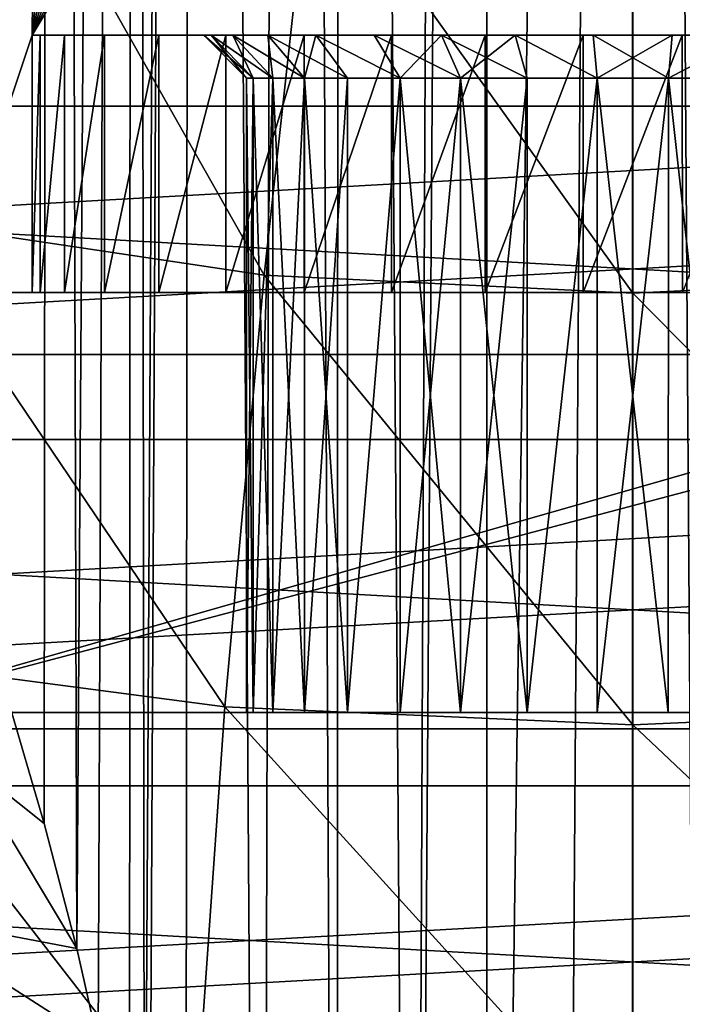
# Model space of a CAD drawing. Header units: millimetres. Extents: x -100 to 100, y -64 to 136.
# Tile 179 of 256: x -3.57 to 0.29, y 2.9 to 8.64. Entities that reach past the tile are written whole.
import ezdxf

# ---------------------------------------------------------------- set-up
doc = ezdxf.new("R2010")
doc.units = ezdxf.units.MM
doc.header["$LTSCALE"] = 159.143519
for name, color, linetype in [('436', 7, 'CONTINUOUS'), ('469', 7, 'CONTINUOUS'), ('470', 7, 'CONTINUOUS'), ('477', 7, 'CONTINUOUS'), ('483', 7, 'CONTINUOUS'), ('484', 7, 'CONTINUOUS'), ('486', 7, 'CONTINUOUS'), ('489', 7, 'CONTINUOUS'), ('495', 7, 'CONTINUOUS'), ('496', 7, 'CONTINUOUS'), ('497', 7, 'CONTINUOUS'), ('500', 7, 'CONTINUOUS'), ('501', 7, 'CONTINUOUS'), ('502', 7, 'CONTINUOUS'), ('503', 7, 'CONTINUOUS'), ('509', 7, 'CONTINUOUS'), ('53', 7, 'CONTINUOUS'), ('54', 7, 'CONTINUOUS')]:
    doc.layers.add(name, color=color, linetype=linetype)

msp = doc.modelspace()

# ---------------------------------------------------------------- linework, layer by layer
at = {"layer": '436', "color": 7, "linetype": 'CONTINUOUS', "true_color": 0x323232}
for points in [[(16.8932, 8.1353, 47.7), (15.8761, 9.9756, 47.7), (-16.8932, 8.1353, 47.7), (16.8932, 8.1353, 47.7)], [(15.8761, 9.9756, 47.7), (-15.8761, 9.9756, 47.7), (-16.8932, 8.1353, 47.7), (15.8761, 9.9756, 47.7)], [(17.6978, 6.1927, 47.7), (16.8932, 8.1353, 47.7), (-17.6978, 6.1927, 47.7), (17.6978, 6.1927, 47.7)], [(16.8932, 8.1353, 47.7), (-16.8932, 8.1353, 47.7), (-17.6978, 6.1927, 47.7), (16.8932, 8.1353, 47.7)], [(18.2799, 4.1723, 47.7), (17.6978, 6.1927, 47.7), (-18.2799, 4.1723, 47.7), (18.2799, 4.1723, 47.7)], [(17.6978, 6.1927, 47.7), (-17.6978, 6.1927, 47.7), (-18.2799, 4.1723, 47.7), (17.6978, 6.1927, 47.7)], [(18.6321, 2.0994, 47.7), (18.2799, 4.1723, 47.7), (-18.6321, 2.0994, 47.7), (18.6321, 2.0994, 47.7)], [(18.2799, 4.1723, 47.7), (-18.2799, 4.1723, 47.7), (-18.6321, 2.0994, 47.7), (18.2799, 4.1723, 47.7)]]:
    msp.add_3dface(points, dxfattribs=at)
at = {"layer": '469', "linetype": 'CONTINUOUS'}
for points in [[(19.1136, 6.6881, 36.7427), (18.2446, 8.7861, 36.7427), (-19.1136, 6.6881, 36.7427), (19.1136, 6.6881, 36.7427)], [(18.2446, 8.7861, 36.7427), (-18.2446, 8.7861, 36.7427), (-19.1136, 6.6881, 36.7427), (18.2446, 8.7861, 36.7427)], [(19.7423, 4.506, 36.7427), (19.1136, 6.6881, 36.7427), (-19.7423, 4.506, 36.7427), (19.7423, 4.506, 36.7427)], [(19.1136, 6.6881, 36.7427), (-19.1136, 6.6881, 36.7427), (-19.7423, 4.506, 36.7427), (19.1136, 6.6881, 36.7427)], [(20.1227, 2.2673, 36.7427), (19.7423, 4.506, 36.7427), (-20.1227, 2.2673, 36.7427), (20.1227, 2.2673, 36.7427)], [(19.7423, 4.506, 36.7427), (-19.7423, 4.506, 36.7427), (-20.1227, 2.2673, 36.7427), (19.7423, 4.506, 36.7427)]]:
    msp.add_3dface(points, dxfattribs=at)
at = {"layer": '470', "linetype": 'CONTINUOUS'}
for points in [[(-16.8932, 8.1353, 47.6573), (-15.8761, 9.9756, 47.6573), (16.8932, 8.1353, 47.6573), (-16.8932, 8.1353, 47.6573)], [(-15.8761, 9.9756, 47.6573), (15.8761, 9.9756, 47.6573), (16.8932, 8.1353, 47.6573), (-15.8761, 9.9756, 47.6573)], [(-17.6978, 6.1927, 47.6573), (-16.8932, 8.1353, 47.6573), (17.6978, 6.1927, 47.6573), (-17.6978, 6.1927, 47.6573)], [(-16.8932, 8.1353, 47.6573), (16.8932, 8.1353, 47.6573), (17.6978, 6.1927, 47.6573), (-16.8932, 8.1353, 47.6573)], [(-18.2799, 4.1723, 47.6573), (-17.6978, 6.1927, 47.6573), (18.2799, 4.1723, 47.6573), (-18.2799, 4.1723, 47.6573)], [(-17.6978, 6.1927, 47.6573), (17.6978, 6.1927, 47.6573), (18.2799, 4.1723, 47.6573), (-17.6978, 6.1927, 47.6573)], [(-18.6321, 2.0994, 47.6573), (-18.2799, 4.1723, 47.6573), (18.6321, 2.0994, 47.6573), (-18.6321, 2.0994, 47.6573)], [(-18.2799, 4.1723, 47.6573), (18.2799, 4.1723, 47.6573), (18.6321, 2.0994, 47.6573), (-18.2799, 4.1723, 47.6573)]]:
    msp.add_3dface(points, dxfattribs=at)
at = {"layer": '477', "color": 7, "linetype": 'CONTINUOUS', "true_color": 0xaaaaaa}
for points in [[(0, 20.3168, 102.5), (1.1361, 20.2849, 102.5), (-3.5, 8.55, 102.5), (0, 20.3168, 102.5)], [(-1.1361, 20.2849, 102.5), (0, 20.3168, 102.5), (-3.5, 8.55, 102.5), (-1.1361, 20.2849, 102.5)], [(1.1361, 20.2849, 102.5), (2.2695, 20.1893, 102.5), (-3.5, 8.55, 102.5), (1.1361, 20.2849, 102.5)], [(-2.2695, 20.1893, 102.5), (-1.1361, 20.2849, 102.5), (-3.5, 8.55, 102.5), (-2.2695, 20.1893, 102.5)], [(2.2695, 20.1893, 102.5), (3.3947, 20.0305, 102.5), (-3.5, 8.55, 102.5), (2.2695, 20.1893, 102.5)], [(-3.3947, 20.0305, 102.5), (-2.2695, 20.1893, 102.5), (-3.5, 8.55, 102.5), (-3.3947, 20.0305, 102.5)], [(-4.5095, 19.8087, 102.5), (-3.3947, 20.0305, 102.5), (-4, 7.05, 102.5), (-4.5095, 19.8087, 102.5)], [(-4, 7.05, 102.5), (-3.3947, 20.0305, 102.5), (-3.5, 8.55, 102.5), (-4, 7.05, 102.5)], [(3.3947, 20.0305, 102.5), (3.5, 8.55, 102.5), (-3.5, 8.55, 102.5), (3.3947, 20.0305, 102.5)], [(-3.5, 7.05, 102.5), (-4, 7.05, 102.5), (-3.5, 8.55, 102.5), (-3.5, 7.05, 102.5)]]:
    msp.add_3dface(points, dxfattribs=at)
at = {"layer": '483', "color": 7, "linetype": 'CONTINUOUS', "true_color": 0xaaaaaa}
for points in [[(4, 7.05, 85.5), (4.521, 7.0044, 85.5), (-4.55, 4.6, 85.5), (4, 7.05, 85.5)], [(-4, 7.05, 85.5), (4, 7.05, 85.5), (-4.55, 4.6, 85.5), (-4, 7.05, 85.5)], [(-4.55, 4.6, 85.5), (4.521, 7.0044, 85.5), (4.55, 4.6, 85.5), (-4.55, 4.6, 85.5)]]:
    msp.add_3dface(points, dxfattribs=at)
at = {"layer": '484', "color": 7, "linetype": 'CONTINUOUS', "true_color": 0xaaaaaa}
for points in [[(-4, 7.05, 102.5), (-3.5, 7.05, 102.5), (-3.5, 7.05, 92.5), (-4, 7.05, 102.5)], [(-4, 7.05, 85.5), (-4, 7.05, 102.5), (-3.5, 7.05, 92.5), (-4, 7.05, 85.5)], [(4, 7.05, 85.5), (-4, 7.05, 85.5), (-1.9144, 7.05, 89.57), (4, 7.05, 85.5)], [(-1.9144, 7.05, 89.57), (-4, 7.05, 85.5), (-2.3706, 7.05, 89.925), (-1.9144, 7.05, 89.57)], [(-2.3706, 7.05, 89.925), (-4, 7.05, 85.5), (-2.7619, 7.05, 90.3501), (-2.3706, 7.05, 89.925)], [(-2.7619, 7.05, 90.3501), (-4, 7.05, 85.5), (-3.0782, 7.05, 90.8342), (-2.7619, 7.05, 90.3501)], [(-3.0782, 7.05, 90.8342), (-4, 7.05, 85.5), (-3.3104, 7.05, 91.3636), (-3.0782, 7.05, 90.8342)], [(-3.3104, 7.05, 91.3636), (-4, 7.05, 85.5), (-3.4522, 7.05, 91.9238), (-3.3104, 7.05, 91.3636)], [(-3.4522, 7.05, 91.9238), (-4, 7.05, 85.5), (-3.5, 7.05, 92.5), (-3.4522, 7.05, 91.9238)], [(-1.4057, 7.05, 89.2947), (4, 7.05, 85.5), (-1.9144, 7.05, 89.57), (-1.4057, 7.05, 89.2947)], [(-0.8592, 7.05, 89.1071), (4, 7.05, 85.5), (-1.4057, 7.05, 89.2947), (-0.8592, 7.05, 89.1071)], [(-0.2892, 7.05, 89.012), (4, 7.05, 85.5), (-0.8592, 7.05, 89.1071), (-0.2892, 7.05, 89.012)], [(0.2892, 7.05, 89.012), (4, 7.05, 85.5), (-0.2892, 7.05, 89.012), (0.2892, 7.05, 89.012)]]:
    msp.add_3dface(points, dxfattribs=at)
at = {"layer": '486', "color": 7, "linetype": 'CONTINUOUS', "true_color": 0xaaaaaa}
for points in [[(4.55, 4.6, 100.5), (4.55, -4.5, 100.5), (-4.55, -4.5, 100.5), (4.55, 4.6, 100.5)], [(-4.55, 4.6, 100.5), (4.55, 4.6, 100.5), (-4.55, -4.5, 100.5), (-4.55, 4.6, 100.5)]]:
    msp.add_3dface(points, dxfattribs=at)
at = {"layer": '489', "color": 7, "linetype": 'CONTINUOUS', "true_color": 0xaaaaaa}
for points in [[(-4.55, 4.6, 85.5), (4.55, 4.6, 85.5), (1.3559, 4.6, 90.7045), (-4.55, 4.6, 85.5)], [(-4.55, 4.6, 100.5), (-4.55, 4.6, 85.5), (-2.0981, 4.6, 93.3128), (-4.55, 4.6, 100.5)], [(-2.0981, 4.6, 93.3128), (-4.55, 4.6, 85.5), (-2.2117, 4.6, 92.9136), (-2.0981, 4.6, 93.3128)], [(-2.2117, 4.6, 92.9136), (-4.55, 4.6, 85.5), (-2.25, 4.6, 92.5), (-2.2117, 4.6, 92.9136)], [(-2.25, 4.6, 92.5), (-4.55, 4.6, 85.5), (-2.2117, 4.6, 92.0864), (-2.25, 4.6, 92.5)], [(-2.2117, 4.6, 92.0864), (-4.55, 4.6, 85.5), (-2.0981, 4.6, 91.6872), (-2.2117, 4.6, 92.0864)], [(-2.0981, 4.6, 91.6872), (-4.55, 4.6, 85.5), (-1.913, 4.6, 91.3156), (-2.0981, 4.6, 91.6872)], [(-1.913, 4.6, 91.3156), (-4.55, 4.6, 85.5), (-1.6627, 4.6, 90.9841), (-1.913, 4.6, 91.3156)], [(-1.6627, 4.6, 90.9841), (-4.55, 4.6, 85.5), (-1.3559, 4.6, 90.7045), (-1.6627, 4.6, 90.9841)], [(-1.3559, 4.6, 90.7045), (-4.55, 4.6, 85.5), (-1.003, 4.6, 90.4859), (-1.3559, 4.6, 90.7045)], [(-1.003, 4.6, 90.4859), (-4.55, 4.6, 85.5), (-0.6157, 4.6, 90.3359), (-1.003, 4.6, 90.4859)], [(-0.6157, 4.6, 90.3359), (-4.55, 4.6, 85.5), (-0.2075, 4.6, 90.2596), (-0.6157, 4.6, 90.3359)], [(-0.2075, 4.6, 90.2596), (-4.55, 4.6, 85.5), (0.2075, 4.6, 90.2596), (-0.2075, 4.6, 90.2596)], [(0.2075, 4.6, 90.2596), (-4.55, 4.6, 85.5), (0.6157, 4.6, 90.3359), (0.2075, 4.6, 90.2596)], [(0.6157, 4.6, 90.3359), (-4.55, 4.6, 85.5), (1.003, 4.6, 90.4859), (0.6157, 4.6, 90.3359)], [(1.003, 4.6, 90.4859), (-4.55, 4.6, 85.5), (1.3559, 4.6, 90.7045), (1.003, 4.6, 90.4859)], [(4.55, 4.6, 100.5), (-4.55, 4.6, 100.5), (-1.6627, 4.6, 94.0159), (4.55, 4.6, 100.5)], [(-1.6627, 4.6, 94.0159), (-4.55, 4.6, 100.5), (-1.913, 4.6, 93.6844), (-1.6627, 4.6, 94.0159)], [(-1.913, 4.6, 93.6844), (-4.55, 4.6, 100.5), (-2.0981, 4.6, 93.3128), (-1.913, 4.6, 93.6844)], [(-1.3559, 4.6, 94.2955), (4.55, 4.6, 100.5), (-1.6627, 4.6, 94.0159), (-1.3559, 4.6, 94.2955)], [(-1.003, 4.6, 94.5141), (4.55, 4.6, 100.5), (-1.3559, 4.6, 94.2955), (-1.003, 4.6, 94.5141)], [(-0.6157, 4.6, 94.6641), (4.55, 4.6, 100.5), (-1.003, 4.6, 94.5141), (-0.6157, 4.6, 94.6641)], [(-0.2075, 4.6, 94.7404), (4.55, 4.6, 100.5), (-0.6157, 4.6, 94.6641), (-0.2075, 4.6, 94.7404)], [(0.2075, 4.6, 94.7404), (4.55, 4.6, 100.5), (-0.2075, 4.6, 94.7404), (0.2075, 4.6, 94.7404)], [(0.6157, 4.6, 94.6641), (4.55, 4.6, 100.5), (0.2075, 4.6, 94.7404), (0.6157, 4.6, 94.6641)]]:
    msp.add_3dface(points, dxfattribs=at)
at = {"layer": '495', "color": 7, "linetype": 'CONTINUOUS', "true_color": 0xaaaaaa}
for points in [[(-3.5, 8.55, 102.5), (3.5, 8.55, 102.5), (3.5, 8.55, 92.5), (-3.5, 8.55, 102.5)], [(-3.5, 8.55, 92.5), (-3.5, 8.55, 102.5), (-2.5, 8.55, 92.5), (-3.5, 8.55, 92.5)], [(-3.5, 8.55, 102.5), (3.5, 8.55, 92.5), (1.8474, 8.55, 94.1844), (-3.5, 8.55, 102.5)], [(-2.5, 8.55, 92.5), (-3.5, 8.55, 102.5), (-2.4574, 8.55, 92.9595), (-2.5, 8.55, 92.5)], [(-2.4574, 8.55, 92.9595), (-3.5, 8.55, 102.5), (-2.3312, 8.55, 93.403), (-2.4574, 8.55, 92.9595)], [(-2.3312, 8.55, 93.403), (-3.5, 8.55, 102.5), (-2.1256, 8.55, 93.816), (-2.3312, 8.55, 93.403)], [(-2.1256, 8.55, 93.816), (-3.5, 8.55, 102.5), (-1.8474, 8.55, 94.1844), (-2.1256, 8.55, 93.816)], [(-1.8474, 8.55, 94.1844), (-3.5, 8.55, 102.5), (-1.5066, 8.55, 94.495), (-1.8474, 8.55, 94.1844)], [(-1.5066, 8.55, 94.495), (-3.5, 8.55, 102.5), (-1.1145, 8.55, 94.7378), (-1.5066, 8.55, 94.495)], [(-1.1145, 8.55, 94.7378), (-3.5, 8.55, 102.5), (-0.6841, 8.55, 94.9046), (-1.1145, 8.55, 94.7378)], [(-0.6841, 8.55, 94.9046), (-3.5, 8.55, 102.5), (-0.2305, 8.55, 94.9893), (-0.6841, 8.55, 94.9046)], [(-0.2305, 8.55, 94.9893), (-3.5, 8.55, 102.5), (0.2305, 8.55, 94.9893), (-0.2305, 8.55, 94.9893)], [(0.2305, 8.55, 94.9893), (-3.5, 8.55, 102.5), (0.6841, 8.55, 94.9046), (0.2305, 8.55, 94.9893)], [(0.6841, 8.55, 94.9046), (-3.5, 8.55, 102.5), (1.1145, 8.55, 94.7378), (0.6841, 8.55, 94.9046)], [(1.1145, 8.55, 94.7378), (-3.5, 8.55, 102.5), (1.5066, 8.55, 94.495), (1.1145, 8.55, 94.7378)], [(1.5066, 8.55, 94.495), (-3.5, 8.55, 102.5), (1.8474, 8.55, 94.1844), (1.5066, 8.55, 94.495)], [(-3.4522, 8.55, 91.9238), (-3.5, 8.55, 92.5), (-2.4574, 8.55, 92.0405), (-3.4522, 8.55, 91.9238)], [(-2.4574, 8.55, 92.0405), (-3.5, 8.55, 92.5), (-2.5, 8.55, 92.5), (-2.4574, 8.55, 92.0405)], [(-3.3104, 8.55, 91.3637), (-3.4522, 8.55, 91.9238), (-2.3312, 8.55, 91.597), (-3.3104, 8.55, 91.3637)], [(-2.3312, 8.55, 91.597), (-3.4522, 8.55, 91.9238), (-2.4574, 8.55, 92.0405), (-2.3312, 8.55, 91.597)], [(-3.0781, 8.55, 90.8341), (-3.3104, 8.55, 91.3637), (-2.1256, 8.55, 91.184), (-3.0781, 8.55, 90.8341)], [(-2.1256, 8.55, 91.184), (-3.3104, 8.55, 91.3637), (-2.3312, 8.55, 91.597), (-2.1256, 8.55, 91.184)], [(-2.762, 8.55, 90.3502), (-3.0781, 8.55, 90.8341), (-1.5066, 8.55, 90.505), (-2.762, 8.55, 90.3502)], [(-1.5066, 8.55, 90.505), (-3.0781, 8.55, 90.8341), (-1.8474, 8.55, 90.8156), (-1.5066, 8.55, 90.505)], [(-1.8474, 8.55, 90.8156), (-3.0781, 8.55, 90.8341), (-2.1256, 8.55, 91.184), (-1.8474, 8.55, 90.8156)], [(-2.3707, 8.55, 89.9251), (-2.762, 8.55, 90.3502), (-0.2305, 8.55, 90.0107), (-2.3707, 8.55, 89.9251)], [(-0.2305, 8.55, 90.0107), (-2.762, 8.55, 90.3502), (-0.6841, 8.55, 90.0954), (-0.2305, 8.55, 90.0107)], [(-0.6841, 8.55, 90.0954), (-2.762, 8.55, 90.3502), (-1.1145, 8.55, 90.2622), (-0.6841, 8.55, 90.0954)], [(-1.1145, 8.55, 90.2622), (-2.762, 8.55, 90.3502), (-1.5066, 8.55, 90.505), (-1.1145, 8.55, 90.2622)], [(-1.9141, 8.55, 89.5698), (-2.3707, 8.55, 89.9251), (1.9141, 8.55, 89.5698), (-1.9141, 8.55, 89.5698)], [(1.9141, 8.55, 89.5698), (-2.3707, 8.55, 89.9251), (2.3707, 8.55, 89.9251), (1.9141, 8.55, 89.5698)], [(2.3707, 8.55, 89.9251), (-2.3707, 8.55, 89.9251), (-0.2305, 8.55, 90.0107), (2.3707, 8.55, 89.9251)], [(-1.406, 8.55, 89.2948), (-1.9141, 8.55, 89.5698), (1.406, 8.55, 89.2948), (-1.406, 8.55, 89.2948)], [(1.406, 8.55, 89.2948), (-1.9141, 8.55, 89.5698), (1.9141, 8.55, 89.5698), (1.406, 8.55, 89.2948)], [(-0.8592, 8.55, 89.1071), (-1.406, 8.55, 89.2948), (0.8592, 8.55, 89.1071), (-0.8592, 8.55, 89.1071)], [(0.8592, 8.55, 89.1071), (-1.406, 8.55, 89.2948), (1.406, 8.55, 89.2948), (0.8592, 8.55, 89.1071)], [(-0.2888, 8.55, 89.0119), (-0.8592, 8.55, 89.1071), (0.2888, 8.55, 89.0119), (-0.2888, 8.55, 89.0119)], [(0.2888, 8.55, 89.0119), (-0.8592, 8.55, 89.1071), (0.8592, 8.55, 89.1071), (0.2888, 8.55, 89.0119)], [(0.2305, 8.55, 90.0107), (2.3707, 8.55, 89.9251), (-0.2305, 8.55, 90.0107), (0.2305, 8.55, 90.0107)], [(0.6841, 8.55, 90.0954), (2.3707, 8.55, 89.9251), (0.2305, 8.55, 90.0107), (0.6841, 8.55, 90.0954)]]:
    msp.add_3dface(points, dxfattribs=at)
at = {"layer": '496', "color": 7, "linetype": 'CONTINUOUS', "true_color": 0xaaaaaa}
for points in [[(-3.4522, 7.05, 91.9238), (-3.5, 7.05, 92.5), (-3.4522, 8.55, 91.9238), (-3.4522, 7.05, 91.9238)], [(-3.5, 7.05, 92.5), (-3.5, 8.55, 92.5), (-3.4522, 8.55, 91.9238), (-3.5, 7.05, 92.5)], [(-3.3104, 7.05, 91.3636), (-3.4522, 7.05, 91.9238), (-3.3104, 8.55, 91.3637), (-3.3104, 7.05, 91.3636)], [(-3.4522, 7.05, 91.9238), (-3.4522, 8.55, 91.9238), (-3.3104, 8.55, 91.3637), (-3.4522, 7.05, 91.9238)], [(-3.0782, 7.05, 90.8342), (-3.3104, 7.05, 91.3636), (-3.0781, 8.55, 90.8341), (-3.0782, 7.05, 90.8342)], [(-3.3104, 7.05, 91.3636), (-3.3104, 8.55, 91.3637), (-3.0781, 8.55, 90.8341), (-3.3104, 7.05, 91.3636)], [(-2.7619, 7.05, 90.3501), (-3.0782, 7.05, 90.8342), (-2.762, 8.55, 90.3502), (-2.7619, 7.05, 90.3501)], [(-3.0782, 7.05, 90.8342), (-3.0781, 8.55, 90.8341), (-2.762, 8.55, 90.3502), (-3.0782, 7.05, 90.8342)], [(-2.7619, 7.05, 90.3501), (-2.762, 8.55, 90.3502), (-2.3707, 8.55, 89.9251), (-2.7619, 7.05, 90.3501)], [(-2.3706, 7.05, 89.925), (-2.7619, 7.05, 90.3501), (-2.3707, 8.55, 89.9251), (-2.3706, 7.05, 89.925)], [(-2.3706, 7.05, 89.925), (-2.3707, 8.55, 89.9251), (-1.9141, 8.55, 89.5698), (-2.3706, 7.05, 89.925)], [(-1.9144, 7.05, 89.57), (-2.3706, 7.05, 89.925), (-1.9141, 8.55, 89.5698), (-1.9144, 7.05, 89.57)], [(-1.4057, 7.05, 89.2947), (-1.9144, 7.05, 89.57), (-1.406, 8.55, 89.2948), (-1.4057, 7.05, 89.2947)], [(-1.9144, 7.05, 89.57), (-1.9141, 8.55, 89.5698), (-1.406, 8.55, 89.2948), (-1.9144, 7.05, 89.57)], [(-1.4057, 7.05, 89.2947), (-1.406, 8.55, 89.2948), (-0.8592, 8.55, 89.1071), (-1.4057, 7.05, 89.2947)], [(-0.8592, 7.05, 89.1071), (-1.4057, 7.05, 89.2947), (-0.8592, 8.55, 89.1071), (-0.8592, 7.05, 89.1071)], [(-0.2892, 7.05, 89.012), (-0.8592, 7.05, 89.1071), (-0.2888, 8.55, 89.0119), (-0.2892, 7.05, 89.012)], [(-0.8592, 7.05, 89.1071), (-0.8592, 8.55, 89.1071), (-0.2888, 8.55, 89.0119), (-0.8592, 7.05, 89.1071)], [(0.2892, 7.05, 89.012), (-0.2892, 7.05, 89.012), (0.2888, 8.55, 89.0119), (0.2892, 7.05, 89.012)], [(-0.2892, 7.05, 89.012), (-0.2888, 8.55, 89.0119), (0.2888, 8.55, 89.0119), (-0.2892, 7.05, 89.012)], [(0.2892, 7.05, 89.012), (0.2888, 8.55, 89.0119), (0.8592, 8.55, 89.1071), (0.2892, 7.05, 89.012)]]:
    msp.add_3dface(points, dxfattribs=at)
at = {"layer": '497', "color": 7, "linetype": 'CONTINUOUS', "true_color": 0xaaaaaa}
for points in [[(-3.5, 7.05, 102.5), (-3.5, 8.55, 102.5), (-3.5, 8.55, 92.5), (-3.5, 7.05, 102.5)], [(-3.5, 7.05, 92.5), (-3.5, 7.05, 102.5), (-3.5, 8.55, 92.5), (-3.5, 7.05, 92.5)]]:
    msp.add_3dface(points, dxfattribs=at)
at = {"layer": '500', "color": 7, "linetype": 'CONTINUOUS', "true_color": 0xaaaaaa}
for points in [[(-2.25, 4.6, 92.5), (-2.2117, 4.6, 92.0864), (-2.25, 8.3, 92.5), (-2.25, 4.6, 92.5)], [(-2.25, 8.3, 92.5), (-2.2117, 4.6, 92.0864), (-2.2117, 8.3, 92.0864), (-2.25, 8.3, 92.5)], [(-2.2117, 4.6, 92.0864), (-2.0981, 4.6, 91.6872), (-2.2117, 8.3, 92.0864), (-2.2117, 4.6, 92.0864)], [(-2.2117, 8.3, 92.0864), (-2.0981, 4.6, 91.6872), (-2.0981, 8.3, 91.6874), (-2.2117, 8.3, 92.0864)], [(-2.0981, 4.6, 91.6872), (-1.913, 4.6, 91.3156), (-2.0981, 8.3, 91.6874), (-2.0981, 4.6, 91.6872)], [(-2.0981, 8.3, 91.6874), (-1.913, 4.6, 91.3156), (-1.9129, 8.3, 91.3154), (-2.0981, 8.3, 91.6874)], [(-1.913, 4.6, 91.3156), (-1.6627, 4.6, 90.9841), (-1.9129, 8.3, 91.3154), (-1.913, 4.6, 91.3156)], [(-1.9129, 8.3, 91.3154), (-1.6627, 4.6, 90.9841), (-1.6627, 8.3, 90.9841), (-1.9129, 8.3, 91.3154)], [(-1.6627, 4.6, 90.9841), (-1.3559, 4.6, 90.7045), (-1.3561, 8.3, 90.7046), (-1.6627, 4.6, 90.9841)], [(-1.6627, 8.3, 90.9841), (-1.6627, 4.6, 90.9841), (-1.3561, 8.3, 90.7046), (-1.6627, 8.3, 90.9841)], [(-1.3559, 4.6, 90.7045), (-1.003, 4.6, 90.4859), (-1.3561, 8.3, 90.7046), (-1.3559, 4.6, 90.7045)], [(-1.3561, 8.3, 90.7046), (-1.003, 4.6, 90.4859), (-1.0028, 8.3, 90.4858), (-1.3561, 8.3, 90.7046)], [(-1.003, 4.6, 90.4859), (-0.6157, 4.6, 90.3359), (-1.0028, 8.3, 90.4858), (-1.003, 4.6, 90.4859)], [(-1.0028, 8.3, 90.4858), (-0.6157, 4.6, 90.3359), (-0.6157, 8.3, 90.3359), (-1.0028, 8.3, 90.4858)], [(-0.6157, 4.6, 90.3359), (-0.2075, 4.6, 90.2596), (-0.2078, 8.3, 90.2596), (-0.6157, 4.6, 90.3359)], [(-0.6157, 8.3, 90.3359), (-0.6157, 4.6, 90.3359), (-0.2078, 8.3, 90.2596), (-0.6157, 8.3, 90.3359)], [(-0.2075, 4.6, 90.2596), (0.2075, 4.6, 90.2596), (-0.2078, 8.3, 90.2596), (-0.2075, 4.6, 90.2596)], [(-0.2078, 8.3, 90.2596), (0.2075, 4.6, 90.2596), (0.2078, 8.3, 90.2596), (-0.2078, 8.3, 90.2596)], [(0.2075, 4.6, 90.2596), (0.6157, 4.6, 90.3359), (0.2078, 8.3, 90.2596), (0.2075, 4.6, 90.2596)], [(0.2078, 8.3, 90.2596), (0.6157, 4.6, 90.3359), (0.6157, 8.3, 90.3359), (0.2078, 8.3, 90.2596)]]:
    msp.add_3dface(points, dxfattribs=at)
at = {"layer": '501', "color": 7, "linetype": 'CONTINUOUS', "true_color": 0xaaaaaa}
for points in [[(-2.4574, 8.55, 92.0405), (-2.5, 8.55, 92.5), (-2.2117, 8.3, 92.0864), (-2.4574, 8.55, 92.0405)], [(-2.5, 8.55, 92.5), (-2.25, 8.3, 92.5), (-2.2117, 8.3, 92.0864), (-2.5, 8.55, 92.5)], [(-2.3312, 8.55, 91.597), (-2.4574, 8.55, 92.0405), (-2.0981, 8.3, 91.6874), (-2.3312, 8.55, 91.597)], [(-2.4574, 8.55, 92.0405), (-2.2117, 8.3, 92.0864), (-2.0981, 8.3, 91.6874), (-2.4574, 8.55, 92.0405)], [(-2.1256, 8.55, 91.184), (-2.3312, 8.55, 91.597), (-1.9129, 8.3, 91.3154), (-2.1256, 8.55, 91.184)], [(-2.3312, 8.55, 91.597), (-2.0981, 8.3, 91.6874), (-1.9129, 8.3, 91.3154), (-2.3312, 8.55, 91.597)], [(-1.8474, 8.55, 90.8156), (-2.1256, 8.55, 91.184), (-1.6627, 8.3, 90.9841), (-1.8474, 8.55, 90.8156)], [(-2.1256, 8.55, 91.184), (-1.9129, 8.3, 91.3154), (-1.6627, 8.3, 90.9841), (-2.1256, 8.55, 91.184)], [(-1.5066, 8.55, 90.505), (-1.8474, 8.55, 90.8156), (-1.3561, 8.3, 90.7046), (-1.5066, 8.55, 90.505)], [(-1.8474, 8.55, 90.8156), (-1.6627, 8.3, 90.9841), (-1.3561, 8.3, 90.7046), (-1.8474, 8.55, 90.8156)], [(-1.1145, 8.55, 90.2622), (-1.5066, 8.55, 90.505), (-1.0028, 8.3, 90.4858), (-1.1145, 8.55, 90.2622)], [(-1.5066, 8.55, 90.505), (-1.3561, 8.3, 90.7046), (-1.0028, 8.3, 90.4858), (-1.5066, 8.55, 90.505)], [(-0.6841, 8.55, 90.0954), (-1.1145, 8.55, 90.2622), (-0.6157, 8.3, 90.3359), (-0.6841, 8.55, 90.0954)], [(-1.1145, 8.55, 90.2622), (-1.0028, 8.3, 90.4858), (-0.6157, 8.3, 90.3359), (-1.1145, 8.55, 90.2622)], [(-0.2305, 8.55, 90.0107), (-0.6841, 8.55, 90.0954), (-0.2078, 8.3, 90.2596), (-0.2305, 8.55, 90.0107)], [(-0.6841, 8.55, 90.0954), (-0.6157, 8.3, 90.3359), (-0.2078, 8.3, 90.2596), (-0.6841, 8.55, 90.0954)], [(0.2305, 8.55, 90.0107), (-0.2305, 8.55, 90.0107), (0.2078, 8.3, 90.2596), (0.2305, 8.55, 90.0107)], [(-0.2305, 8.55, 90.0107), (-0.2078, 8.3, 90.2596), (0.2078, 8.3, 90.2596), (-0.2305, 8.55, 90.0107)], [(0.6841, 8.55, 90.0954), (0.2305, 8.55, 90.0107), (0.2078, 8.3, 90.2596), (0.6841, 8.55, 90.0954)], [(0.6841, 8.55, 90.0954), (0.2078, 8.3, 90.2596), (0.6157, 8.3, 90.3359), (0.6841, 8.55, 90.0954)]]:
    msp.add_3dface(points, dxfattribs=at)
at = {"layer": '502', "color": 7, "linetype": 'CONTINUOUS', "true_color": 0xaaaaaa}
for points in [[(-2.2117, 4.6, 92.9136), (-2.25, 4.6, 92.5), (-2.2117, 8.3, 92.9136), (-2.2117, 4.6, 92.9136)], [(-2.25, 4.6, 92.5), (-2.25, 8.3, 92.5), (-2.2117, 8.3, 92.9136), (-2.25, 4.6, 92.5)], [(-2.0981, 4.6, 93.3128), (-2.2117, 4.6, 92.9136), (-2.0981, 8.3, 93.3126), (-2.0981, 4.6, 93.3128)], [(-2.0981, 8.3, 93.3126), (-2.2117, 4.6, 92.9136), (-2.2117, 8.3, 92.9136), (-2.0981, 8.3, 93.3126)], [(-1.913, 4.6, 93.6844), (-2.0981, 4.6, 93.3128), (-1.9129, 8.3, 93.6846), (-1.913, 4.6, 93.6844)], [(-1.9129, 8.3, 93.6846), (-2.0981, 4.6, 93.3128), (-2.0981, 8.3, 93.3126), (-1.9129, 8.3, 93.6846)], [(-1.6627, 4.6, 94.0159), (-1.913, 4.6, 93.6844), (-1.6627, 8.3, 94.0159), (-1.6627, 4.6, 94.0159)], [(-1.6627, 8.3, 94.0159), (-1.913, 4.6, 93.6844), (-1.9129, 8.3, 93.6846), (-1.6627, 8.3, 94.0159)], [(-1.3559, 4.6, 94.2955), (-1.6627, 4.6, 94.0159), (-1.3561, 8.3, 94.2954), (-1.3559, 4.6, 94.2955)], [(-1.3561, 8.3, 94.2954), (-1.6627, 4.6, 94.0159), (-1.6627, 8.3, 94.0159), (-1.3561, 8.3, 94.2954)], [(-1.0028, 8.3, 94.5142), (-1.3559, 4.6, 94.2955), (-1.3561, 8.3, 94.2954), (-1.0028, 8.3, 94.5142)], [(-1.003, 4.6, 94.5141), (-1.3559, 4.6, 94.2955), (-1.0028, 8.3, 94.5142), (-1.003, 4.6, 94.5141)], [(-0.6157, 4.6, 94.6641), (-1.003, 4.6, 94.5141), (-0.6157, 8.3, 94.6641), (-0.6157, 4.6, 94.6641)], [(-0.6157, 8.3, 94.6641), (-1.003, 4.6, 94.5141), (-1.0028, 8.3, 94.5142), (-0.6157, 8.3, 94.6641)], [(-0.2075, 4.6, 94.7404), (-0.6157, 4.6, 94.6641), (-0.2078, 8.3, 94.7404), (-0.2075, 4.6, 94.7404)], [(-0.2078, 8.3, 94.7404), (-0.6157, 4.6, 94.6641), (-0.6157, 8.3, 94.6641), (-0.2078, 8.3, 94.7404)], [(0.2078, 8.3, 94.7404), (-0.2075, 4.6, 94.7404), (-0.2078, 8.3, 94.7404), (0.2078, 8.3, 94.7404)], [(0.2075, 4.6, 94.7404), (-0.2075, 4.6, 94.7404), (0.2078, 8.3, 94.7404), (0.2075, 4.6, 94.7404)], [(0.6157, 4.6, 94.6641), (0.2075, 4.6, 94.7404), (0.2078, 8.3, 94.7404), (0.6157, 4.6, 94.6641)], [(0.6157, 8.3, 94.6641), (0.6157, 4.6, 94.6641), (0.2078, 8.3, 94.7404), (0.6157, 8.3, 94.6641)]]:
    msp.add_3dface(points, dxfattribs=at)
at = {"layer": '503', "color": 7, "linetype": 'CONTINUOUS', "true_color": 0xaaaaaa}
for points in [[(-2.5, 8.55, 92.5), (-2.4574, 8.55, 92.9595), (-2.25, 8.3, 92.5), (-2.5, 8.55, 92.5)], [(-2.4574, 8.55, 92.9595), (-2.3312, 8.55, 93.403), (-2.2117, 8.3, 92.9136), (-2.4574, 8.55, 92.9595)], [(-2.25, 8.3, 92.5), (-2.4574, 8.55, 92.9595), (-2.2117, 8.3, 92.9136), (-2.25, 8.3, 92.5)], [(-2.3312, 8.55, 93.403), (-2.1256, 8.55, 93.816), (-2.0981, 8.3, 93.3126), (-2.3312, 8.55, 93.403)], [(-2.3312, 8.55, 93.403), (-2.0981, 8.3, 93.3126), (-2.2117, 8.3, 92.9136), (-2.3312, 8.55, 93.403)], [(-2.1256, 8.55, 93.816), (-1.8474, 8.55, 94.1844), (-1.9129, 8.3, 93.6846), (-2.1256, 8.55, 93.816)], [(-2.1256, 8.55, 93.816), (-1.9129, 8.3, 93.6846), (-2.0981, 8.3, 93.3126), (-2.1256, 8.55, 93.816)], [(-1.8474, 8.55, 94.1844), (-1.6627, 8.3, 94.0159), (-1.9129, 8.3, 93.6846), (-1.8474, 8.55, 94.1844)], [(-1.8474, 8.55, 94.1844), (-1.5066, 8.55, 94.495), (-1.3561, 8.3, 94.2954), (-1.8474, 8.55, 94.1844)], [(-1.8474, 8.55, 94.1844), (-1.3561, 8.3, 94.2954), (-1.6627, 8.3, 94.0159), (-1.8474, 8.55, 94.1844)], [(-1.5066, 8.55, 94.495), (-1.1145, 8.55, 94.7378), (-1.3561, 8.3, 94.2954), (-1.5066, 8.55, 94.495)], [(-1.1145, 8.55, 94.7378), (-1.0028, 8.3, 94.5142), (-1.3561, 8.3, 94.2954), (-1.1145, 8.55, 94.7378)], [(-1.1145, 8.55, 94.7378), (-0.6841, 8.55, 94.9046), (-1.0028, 8.3, 94.5142), (-1.1145, 8.55, 94.7378)], [(-0.6841, 8.55, 94.9046), (-0.6157, 8.3, 94.6641), (-1.0028, 8.3, 94.5142), (-0.6841, 8.55, 94.9046)], [(-0.6841, 8.55, 94.9046), (-0.2305, 8.55, 94.9893), (-0.2078, 8.3, 94.7404), (-0.6841, 8.55, 94.9046)], [(-0.6841, 8.55, 94.9046), (-0.2078, 8.3, 94.7404), (-0.6157, 8.3, 94.6641), (-0.6841, 8.55, 94.9046)], [(-0.2305, 8.55, 94.9893), (0.2305, 8.55, 94.9893), (-0.2078, 8.3, 94.7404), (-0.2305, 8.55, 94.9893)], [(0.2305, 8.55, 94.9893), (0.2078, 8.3, 94.7404), (-0.2078, 8.3, 94.7404), (0.2305, 8.55, 94.9893)], [(0.2305, 8.55, 94.9893), (0.6841, 8.55, 94.9046), (0.2078, 8.3, 94.7404), (0.2305, 8.55, 94.9893)], [(0.6841, 8.55, 94.9046), (0.6157, 8.3, 94.6641), (0.2078, 8.3, 94.7404), (0.6841, 8.55, 94.9046)]]:
    msp.add_3dface(points, dxfattribs=at)
at = {"layer": '509', "color": 7, "linetype": 'CONTINUOUS', "true_color": 0xaaaaaa}
for points in [[(-4.2945, 7.4705, 105.3395), (-2.1472, 7.1512, 105.3796), (-3.7438, 9.9752, 105.2615), (-4.2945, 7.4705, 105.3395)], [(-3.7438, 9.9752, 105.2615), (-2.1472, 7.1512, 105.3796), (-1.8719, 9.6631, 105.2977), (-3.7438, 9.9752, 105.2615)], [(-2.1472, 7.1512, 105.3796), (0, 7.0448, 105.393), (-1.8719, 9.6631, 105.2977), (-2.1472, 7.1512, 105.3796)], [(-1.8719, 9.6631, 105.2977), (0, 7.0448, 105.393), (0, 9.5591, 105.3098), (-1.8719, 9.6631, 105.2977)], [(0, 9.5591, 105.3098), (2.1472, 7.1512, 105.3796), (1.8719, 9.6631, 105.2977), (0, 9.5591, 105.3098)], [(0, 7.0448, 105.393), (2.1472, 7.1512, 105.3796), (0, 9.5591, 105.3098), (0, 7.0448, 105.393)], [(-4.7525, 4.9467, 105.3952), (-2.3762, 4.634, 105.4382), (-4.2945, 7.4705, 105.3395), (-4.7525, 4.9467, 105.3952)], [(-4.2945, 7.4705, 105.3395), (-2.3762, 4.634, 105.4382), (-2.1472, 7.1512, 105.3796), (-4.2945, 7.4705, 105.3395)], [(-2.3762, 4.634, 105.4382), (0, 4.5298, 105.4525), (-2.1472, 7.1512, 105.3796), (-2.3762, 4.634, 105.4382)], [(-2.1472, 7.1512, 105.3796), (0, 4.5298, 105.4525), (0, 7.0448, 105.393), (-2.1472, 7.1512, 105.3796)], [(0, 7.0448, 105.393), (2.3762, 4.634, 105.4382), (2.1472, 7.1512, 105.3796), (0, 7.0448, 105.393)], [(0, 4.5298, 105.4525), (2.3762, 4.634, 105.4382), (0, 7.0448, 105.393), (0, 4.5298, 105.4525)], [(-5.1087, 2.4075, 105.4287), (-2.5543, 2.1127, 105.4733), (-4.7525, 4.9467, 105.3952), (-5.1087, 2.4075, 105.4287)], [(-4.7525, 4.9467, 105.3952), (-2.5543, 2.1127, 105.4733), (-2.3762, 4.634, 105.4382), (-4.7525, 4.9467, 105.3952)], [(-2.5543, 2.1127, 105.4733), (0, 2.0144, 105.4881), (-2.3762, 4.634, 105.4382), (-2.5543, 2.1127, 105.4733)], [(-2.3762, 4.634, 105.4382), (0, 2.0144, 105.4881), (0, 4.5298, 105.4525), (-2.3762, 4.634, 105.4382)], [(0, 4.5298, 105.4525), (2.5543, 2.1127, 105.4733), (2.3762, 4.634, 105.4382), (0, 4.5298, 105.4525)], [(0, 2.0144, 105.4881), (2.5543, 2.1127, 105.4733), (0, 4.5298, 105.4525), (0, 2.0144, 105.4881)]]:
    msp.add_3dface(points, dxfattribs=at)
at = {"layer": '53', "color": 7, "linetype": 'CONTINUOUS', "true_color": 0x8c979c}
for points in [[(-3.7139, 52.3173, -14.1457), (-3.3826, 52.2659, -14.298), (-3.6448, 4.6927, -14.1789), (-3.7139, 52.3173, -14.1457)], [(-3.6448, 4.6927, -14.1789), (-3.3826, 52.2659, -14.298), (-3.4293, 3.9541, -14.2775), (-3.6448, 4.6927, -14.1789)], [(-3.4293, 3.9541, -14.2775), (-3.3826, 52.2659, -14.298), (-3.2403, 3.2256, -14.3581), (-3.4293, 3.9541, -14.2775)], [(-3.3826, 52.2659, -14.298), (-2.9096, 52.2138, -14.4865), (-3.2403, 3.2256, -14.3581), (-3.3826, 52.2659, -14.298)], [(-3.2403, 3.2256, -14.3581), (-2.9096, 52.2138, -14.4865), (-3.1156, 2.6725, -14.4084), (-3.2403, 3.2256, -14.3581)], [(-3.1156, 2.6725, -14.4084), (-2.9096, 52.2138, -14.4865), (-2.9323, 1.618, -14.4782), (-3.1156, 2.6725, -14.4084)], [(-2.9323, 1.618, -14.4782), (-2.9096, 52.2138, -14.4865), (-2.8445, 0.748, -14.5099), (-2.9323, 1.618, -14.4782)], [(-2.9096, 52.2138, -14.4865), (-2.5619, 52.1879, -14.6047), (-2.8445, 0.748, -14.5099), (-2.9096, 52.2138, -14.4865)], [(-2.5619, 52.1879, -14.6047), (-2.8215, 0, -14.518), (-2.8445, 0.748, -14.5099), (-2.5619, 52.1879, -14.6047)], [(-2.8215, 0, -14.518), (-2.5619, 52.1879, -14.6047), (-2.6099, -7.5274, -14.5894), (-2.8215, 0, -14.518)], [(-2.6099, -7.5274, -14.5894), (-2.5619, 52.1879, -14.6047), (-2.163, -7.633, -14.7202), (-2.6099, -7.5274, -14.5894)], [(-2.5619, 52.1879, -14.6047), (-2.0016, 52.1623, -14.761), (-2.163, -7.633, -14.7202), (-2.5619, 52.1879, -14.6047)], [(-2.163, -7.633, -14.7202), (-2.0016, 52.1623, -14.761), (-1.7196, -7.7187, -14.8242), (-2.163, -7.633, -14.7202)], [(-2.0016, 52.1623, -14.761), (-1.7157, 52.1549, -14.825), (-1.7196, -7.7187, -14.8242), (-2.0016, 52.1623, -14.761)], [(-1.7196, -7.7187, -14.8242), (-1.7157, 52.1549, -14.825), (-1.2807, -7.7847, -14.903), (-1.7196, -7.7187, -14.8242)], [(-1.7157, 52.1549, -14.825), (-1.0161, 52.1472, -14.9391), (-1.2807, -7.7847, -14.903), (-1.7157, 52.1549, -14.825)], [(-1.0161, 52.1472, -14.9391), (-0.8582, 52.1466, -14.9566), (-1.2807, -7.7847, -14.903), (-1.0161, 52.1472, -14.9391)], [(-1.2807, -7.7847, -14.903), (-0.8582, 52.1466, -14.9566), (-0.8474, -7.8311, -14.9577), (-1.2807, -7.7847, -14.903)], [(-0.8582, 52.1466, -14.9566), (0, 52.1446, -15), (-0.8474, -7.8311, -14.9577), (-0.8582, 52.1466, -14.9566)], [(-0.8474, -7.8311, -14.9577), (0, 52.1446, -15), (-0.4204, -7.8584, -14.9896), (-0.8474, -7.8311, -14.9577)], [(-0.4204, -7.8584, -14.9896), (0, 52.1446, -15), (-0.0003, -7.8668, -15), (-0.4204, -7.8584, -14.9896)], [(-0.0003, -7.8668, -15), (0, 52.1446, -15), (0.4199, -7.8584, -14.9896), (-0.0003, -7.8668, -15)], [(0.4199, -7.8584, -14.9896), (0, 52.1446, -15), (0.9964, 52.1471, -14.9414), (0.4199, -7.8584, -14.9896)]]:
    msp.add_3dface(points, dxfattribs=at)
at = {"layer": '54', "color": 7, "linetype": 'CONTINUOUS', "true_color": 0x8c979c}
for points in [[(-3.6448, 4.6927, -14.1789), (-3.4293, 3.9541, -14.2775), (-3.9015, 4.3286, -14.0731), (-3.6448, 4.6927, -14.1789)], [(-3.9015, 4.3286, -14.0731), (-3.2403, 3.2256, -14.3581), (-4.2829, 3.4234, -14), (-3.9015, 4.3286, -14.0731)], [(-3.4293, 3.9541, -14.2775), (-3.2403, 3.2256, -14.3581), (-3.9015, 4.3286, -14.0731), (-3.4293, 3.9541, -14.2775)], [(-3.2403, 3.2256, -14.3581), (-3.1156, 2.6725, -14.4084), (-4.2829, 3.4234, -14), (-3.2403, 3.2256, -14.3581)], [(-4.2829, 3.4234, -14), (-3.1156, 2.6725, -14.4084), (-3.7134, 2.4064, -14.2147), (-4.2829, 3.4234, -14)]]:
    msp.add_3dface(points, dxfattribs=at)

doc.saveas('drawing.dxf')
